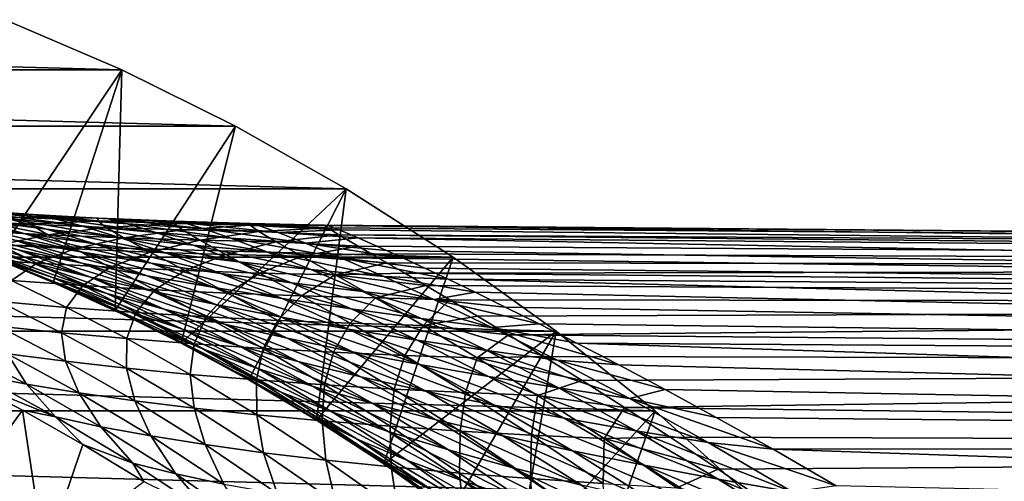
# Model space of a CAD drawing. Header units: metres. Extents: x -25 to 70, y -235 to 25.
# Tile 66 of 89: x 9.54 to 20.19, y 18.56 to 23.55. Entities that reach past the tile are written whole.
import ezdxf

# ---------------------------------------------------------------- set-up
doc = ezdxf.new("R2010")
doc.units = ezdxf.units.M
doc.layers.add('solid_10481012', color=7, linetype='CONTINUOUS')

msp = doc.modelspace()

# ---------------------------------------------------------------- linework, layer by layer
at = {"layer": 'solid_10481012'}
for points in [[(-10.644196, 23.007034), (-9.382946, 23.549582), (10.644196, 23.007034)], [(-9.382946, 23.549582), (9.382946, 23.549582), (10.644196, 23.007034)], [(9.276931, 20.966455, 69.360336), (10.644196, 23.007034), (9.382946, 23.549582)], [(-11.87421, 22.396997), (-10.644196, 23.007034), (11.87421, 22.396997)], [(-10.644196, 23.007034), (10.644196, 23.007034), (11.87421, 22.396997)], [(9.276931, 20.966455, 69.360336), (9.901506, 20.709963, 68.556267), (10.644196, 23.007034)], [(9.901506, 20.709963, 68.556267), (10.573937, 20.406872, 67.742332), (10.644196, 23.007034)], [(10.573937, 20.406872, 67.742332), (11.87421, 22.396997), (10.644196, 23.007034)], [(-13.06922, 21.721371), (-11.87421, 22.396997), (13.06922, 21.721371)], [(-11.87421, 22.396997), (11.87421, 22.396997), (13.06922, 21.721371)], [(10.573937, 20.406872, 67.742332), (11.287272, 20.053705, 66.930046), (11.87421, 22.396997)], [(11.287272, 20.053705, 66.930046), (13.06922, 21.721371), (11.87421, 22.396997)], [(-14.226094, 20.981915), (-13.06922, 21.721371), (14.226094, 20.981915)], [(-13.06922, 21.721371), (13.06922, 21.721371), (14.226094, 20.981915)], [(11.287272, 20.053705, 66.930046), (12.019754, 19.65563, 66.143898), (13.06922, 21.721371)], [(12.019754, 19.65563, 66.143898), (12.750539, 19.220737, 65.402092), (13.06922, 21.721371)], [(12.750539, 19.220737, 65.402092), (14.226094, 20.981915), (13.06922, 21.721371)], [(9.683867, 21.444502, 86.440445), (8.867875, 21.502199, 86.324104), (8.755371, 21.49688, 87.739761)], [(9.895329, 21.402901, 85.130005), (9.084225, 21.470512, 84.916039), (8.867875, 21.502199, 86.324104)], [(9.683867, 21.444502, 86.440445), (9.895329, 21.402901, 85.130005), (8.867875, 21.502199, 86.324104)], [(9.588685, 21.238056, 80.295799), (8.831509, 21.356031, 79.734344), (8.265748, 21.493294, 81.260773)], [(9.045732, 21.385958, 81.718948), (9.588685, 21.238056, 80.295799), (8.265748, 21.493294, 81.260773)], [(9.831265, 21.28693, 82.152512), (9.045732, 21.385958, 81.718948), (8.605903, 21.487026, 83.188889)], [(9.406082, 21.399607, 83.52063), (9.831265, 21.28693, 82.152512), (8.605903, 21.487026, 83.188889)], [(9.574575, 21.446829, 87.757759), (8.755371, 21.49688, 87.739761), (8.743858, 21.456181, 89.162537)], [(9.565054, 21.41127, 89.081947), (8.743858, 21.456181, 89.162537), (8.833214, 21.380053, 90.585487)], [(9.565054, 21.41127, 89.081947), (9.574575, 21.446829, 87.757759), (8.743858, 21.456181, 89.162537)], [(9.574575, 21.446829, 87.757759), (9.683867, 21.444502, 86.440445), (8.755371, 21.49688, 87.739761)], [(9.65467, 21.337807, 90.406326), (9.565054, 21.41127, 89.081947), (8.833214, 21.380053, 90.585487)], [(10.209203, 21.32058, 83.831314), (9.406082, 21.399607, 83.52063), (9.084225, 21.470512, 84.916039)], [(9.895329, 21.402901, 85.130005), (10.209203, 21.32058, 83.831314), (9.084225, 21.470512, 84.916039)], [(10.621674, 21.196232, 82.558495), (9.831265, 21.28693, 82.152512), (9.406082, 21.399607, 83.52063)], [(10.209203, 21.32058, 83.831314), (10.621674, 21.196232, 82.558495), (9.406082, 21.399607, 83.52063)], [(10.39422, 21.40523, 87.774445), (9.574575, 21.446829, 87.757759), (9.565054, 21.41127, 89.081947)], [(10.386979, 21.374771, 89.007317), (9.565054, 21.41127, 89.081947), (9.65467, 21.337807, 90.406326)], [(10.386979, 21.374771, 89.007317), (10.39422, 21.40523, 87.774445), (9.565054, 21.41127, 89.081947)], [(10.500494, 21.395266, 86.548172), (9.683867, 21.444502, 86.440445), (9.574575, 21.446829, 87.757759)], [(10.39422, 21.40523, 87.774445), (10.500494, 21.395266, 86.548172), (9.574575, 21.446829, 87.757759)], [(10.70775, 21.343737, 85.328094), (9.895329, 21.402901, 85.130005), (9.683867, 21.444502, 86.440445)], [(10.500494, 21.395266, 86.548172), (10.70775, 21.343737, 85.328094), (9.683867, 21.444502, 86.440445)], [(11.014801, 21.249962, 84.118889), (10.209203, 21.32058, 83.831314), (9.895329, 21.402901, 85.130005)], [(10.70775, 21.343737, 85.328094), (11.014801, 21.249962, 84.118889), (9.895329, 21.402901, 85.130005)], [(11.214212, 21.372089, 87.789711), (10.39422, 21.40523, 87.774445), (10.386979, 21.374771, 89.007317)], [(11.317623, 21.354502, 86.646683), (10.500494, 21.395266, 86.548172), (10.39422, 21.40523, 87.774445)], [(11.214212, 21.372089, 87.789711), (11.317623, 21.354502, 86.646683), (10.39422, 21.40523, 87.774445)], [(9.664251, 20.925032, 74.038902), (9.048176, 21.092329, 73.152092), (8.202921, 21.371143, 74.563866)], [(8.853028, 21.211763, 75.382935), (9.664251, 20.925032, 74.038902), (8.202921, 21.371143, 74.563866)], [(10.212786, 20.916801, 76.946083), (9.523389, 21.060312, 76.179504), (8.772229, 21.300127, 77.599205)], [(9.490243, 21.164793, 78.285065), (10.212786, 20.916801, 76.946083), (8.772229, 21.300127, 77.599205)], [(10.22134, 21.03755, 78.939606), (9.490243, 21.164793, 78.285065), (8.831509, 21.356031, 79.734344)], [(9.588685, 21.238056, 80.295799), (10.22134, 21.03755, 78.939606), (8.831509, 21.356031, 79.734344)], [(9.65467, 21.337807, 90.406326), (8.833214, 21.380053, 90.585487), (9.025956, 21.266949, 91.998695)], [(9.84458, 21.225229, 91.721191), (9.65467, 21.337807, 90.406326), (9.025956, 21.266949, 91.998695)], [(10.354221, 21.128304, 80.826912), (9.588685, 21.238056, 80.295799), (9.045732, 21.385958, 81.718948)], [(9.831265, 21.28693, 82.152512), (10.354221, 21.128304, 80.826912), (9.045732, 21.385958, 81.718948)], [(10.477626, 21.303915, 90.240372), (10.386979, 21.374771, 89.007317), (9.65467, 21.337807, 90.406326)], [(10.477626, 21.303915, 90.240372), (9.65467, 21.337807, 90.406326), (9.84458, 21.225229, 91.721191)], [(10.665944, 21.19178, 91.464096), (10.477626, 21.303915, 90.240372), (9.84458, 21.225229, 91.721191)], [(11.416183, 21.11388, 82.934189), (10.621674, 21.196232, 82.558495), (10.209203, 21.32058, 83.831314)], [(11.014801, 21.249962, 84.118889), (11.416183, 21.11388, 82.934189), (10.209203, 21.32058, 83.831314)], [(11.209469, 21.346699, 88.939072), (10.386979, 21.374771, 89.007317), (10.477626, 21.303915, 90.240372)], [(11.209469, 21.346699, 88.939072), (11.214212, 21.372089, 87.789711), (10.386979, 21.374771, 89.007317)], [(11.301728, 21.278387, 90.08857), (11.209469, 21.346699, 88.939072), (10.477626, 21.303915, 90.240372)], [(11.301728, 21.278387, 90.08857), (10.477626, 21.303915, 90.240372), (10.665944, 21.19178, 91.464096)], [(11.521194, 21.29303, 85.509163), (10.70775, 21.343737, 85.328094), (10.500494, 21.395266, 86.548172)], [(11.317623, 21.354502, 86.646683), (11.521194, 21.29303, 85.509163), (10.500494, 21.395266, 86.548172)], [(11.822306, 21.187765, 84.381691), (11.014801, 21.249962, 84.118889), (10.70775, 21.343737, 85.328094)], [(11.521194, 21.29303, 85.509163), (11.822306, 21.187765, 84.381691), (10.70775, 21.343737, 85.328094)], [(11.209469, 21.346699, 88.939072), (12.034458, 21.347412, 87.803505), (11.214212, 21.372089, 87.789711)], [(11.209469, 21.346699, 88.939072), (12.032349, 21.327055, 88.87751), (12.034458, 21.347412, 87.803505)], [(11.301728, 21.278387, 90.08857), (12.032349, 21.327055, 88.87751), (11.209469, 21.346699, 88.939072)], [(11.214212, 21.372089, 87.789711), (12.034458, 21.347412, 87.803505), (12.135103, 21.322212, 86.735535)], [(11.214212, 21.372089, 87.789711), (12.135103, 21.322212, 86.735535), (11.317623, 21.354502, 86.646683)], [(11.301728, 21.278387, 90.08857), (12.12659, 21.26123, 89.951576), (12.032349, 21.327055, 88.87751)], [(11.317623, 21.354502, 86.646683), (12.135103, 21.322212, 86.735535), (12.33532, 21.250784, 85.672424)], [(11.317623, 21.354502, 86.646683), (12.33532, 21.250784, 85.672424), (11.521194, 21.29303, 85.509163)], [(11.521194, 21.29303, 85.509163), (12.33532, 21.250784, 85.672424), (12.631055, 21.133991, 84.618546)], [(11.521194, 21.29303, 85.509163), (12.631055, 21.133991, 84.618546), (11.822306, 21.187765, 84.381691)], [(12.034458, 21.347412, 87.803505), (12.032349, 21.327055, 88.87751), (12.833992, 21.330149, 88.294395)], [(12.032349, 21.327055, 88.87751), (12.871555, 21.297945, 89.202278), (12.833992, 21.330149, 88.294395)], [(12.032349, 21.327055, 88.87751), (12.12659, 21.26123, 89.951576), (12.871555, 21.297945, 89.202278)], [(12.034458, 21.347412, 87.803505), (12.833992, 21.330149, 88.294395), (12.874148, 21.323456, 87.402374)], [(12.135103, 21.322212, 86.735535), (12.034458, 21.347412, 87.803505), (12.874148, 21.323456, 87.402374)], [(12.12659, 21.26123, 89.951576), (12.990956, 21.223343, 90.138496), (12.871555, 21.297945, 89.202278)], [(12.135103, 21.322212, 86.735535), (12.874148, 21.323456, 87.402374), (12.994066, 21.278389, 86.505852)], [(12.33532, 21.250784, 85.672424), (12.135103, 21.322212, 86.735535), (12.994066, 21.278389, 86.505852)], [(50.402424, 21.004326, 88), (12.833992, 21.330149, 88.294395), (12.871555, 21.297945, 89.202278)], [(50.402424, 21.004326, 88), (12.874148, 21.323456, 87.402374), (12.833992, 21.330149, 88.294395)], [(50.402424, 21.004326, 88), (12.871555, 21.297945, 89.202278), (12.990956, 21.223343, 90.138496)], [(50.402424, 20.872255, 85.648262), (12.994066, 21.278389, 86.505852), (12.874148, 21.323456, 87.402374)], [(50.402424, 21.004326, 88), (50.402424, 20.872255, 85.648262), (12.874148, 21.323456, 87.402374)], [(9.894973, 20.764534, 71.89872), (9.339835, 20.948328, 70.944473), (8.459048, 21.267389, 72.249702)], [(9.048176, 21.092329, 73.152092), (9.894973, 20.764534, 71.89872), (8.459048, 21.267389, 72.249702)], [(10.306301, 20.765509, 74.900337), (9.664251, 20.925032, 74.038902), (8.853028, 21.211763, 75.382935)], [(9.523389, 21.060312, 76.179504), (10.306301, 20.765509, 74.900337), (8.853028, 21.211763, 75.382935)], [(9.84458, 21.225229, 91.721191), (9.025956, 21.266949, 91.998695), (9.324356, 21.114408, 93.394966)], [(10.135342, 21.071781, 93.020218), (9.84458, 21.225229, 91.721191), (9.324356, 21.114408, 93.394966)], [(10.964182, 20.918423, 79.558136), (10.22134, 21.03755, 78.939606), (9.588685, 21.238056, 80.295799)], [(10.354221, 21.128304, 80.826912), (10.964182, 20.918423, 79.558136), (9.588685, 21.238056, 80.295799)], [(11.127097, 21.026794, 81.323982), (10.354221, 21.128304, 80.826912), (9.831265, 21.28693, 82.152512)], [(10.621674, 21.196232, 82.558495), (11.127097, 21.026794, 81.323982), (9.831265, 21.28693, 82.152512)], [(10.665944, 21.19178, 91.464096), (9.84458, 21.225229, 91.721191), (10.135342, 21.071781, 93.020218)], [(10.950755, 21.037317, 92.673012), (10.665944, 21.19178, 91.464096), (10.135342, 21.071781, 93.020218)], [(11.906138, 20.933548, 81.783669), (11.127097, 21.026794, 81.323982), (10.621674, 21.196232, 82.558495)], [(11.416183, 21.11388, 82.934189), (11.906138, 20.933548, 81.783669), (10.621674, 21.196232, 82.558495)], [(11.489392, 21.166615, 91.228867), (11.301728, 21.278387, 90.08857), (10.665944, 21.19178, 91.464096)], [(11.489392, 21.166615, 91.228867), (10.665944, 21.19178, 91.464096), (10.950755, 21.037317, 92.673012)], [(12.213832, 21.039888, 83.277412), (11.416183, 21.11388, 82.934189), (11.014801, 21.249962, 84.118889)], [(11.822306, 21.187765, 84.381691), (12.213832, 21.039888, 83.277412), (11.014801, 21.249962, 84.118889)], [(11.489392, 21.166615, 91.228867), (12.12659, 21.26123, 89.951576), (11.301728, 21.278387, 90.08857)], [(11.489392, 21.166615, 91.228867), (12.314193, 21.149733, 91.01651), (12.12659, 21.26123, 89.951576)], [(11.822306, 21.187765, 84.381691), (12.631055, 21.133991, 84.618546), (13.013513, 20.974258, 83.586639)], [(11.822306, 21.187765, 84.381691), (13.013513, 20.974258, 83.586639), (12.213832, 21.039888, 83.277412)], [(12.12659, 21.26123, 89.951576), (12.314193, 21.149733, 91.01651), (12.990956, 21.223343, 90.138496)], [(12.314193, 21.149733, 91.01651), (13.200058, 21.100754, 91.111885), (12.990956, 21.223343, 90.138496)], [(12.33532, 21.250784, 85.672424), (12.994066, 21.278389, 86.505852), (13.201238, 21.191452, 85.581825)], [(12.631055, 21.133991, 84.618546), (12.33532, 21.250784, 85.672424), (13.201238, 21.191452, 85.581825)], [(12.631055, 21.133991, 84.618546), (13.201238, 21.191452, 85.581825), (13.505153, 21.056221, 84.616577)], [(50.402424, 20.872255, 90.351738), (12.990956, 21.223343, 90.138496), (13.200058, 21.100754, 91.111885)], [(50.402424, 20.872255, 90.351738), (50.402424, 21.004326, 88), (12.990956, 21.223343, 90.138496)], [(50.402424, 20.872255, 85.648262), (13.201238, 21.191452, 85.581825), (12.994066, 21.278389, 86.505852)], [(50.402424, 20.477703, 83.326096), (13.505153, 21.056221, 84.616577), (13.201238, 21.191452, 85.581825)], [(50.402424, 20.872255, 85.648262), (50.402424, 20.477703, 83.326096), (13.201238, 21.191452, 85.581825)], [(9.726475, 20.918901, 94.76239), (9.324356, 21.114408, 93.394966), (8.936579, 20.971018, 95.262115)], [(10.483603, 20.588327, 72.835724), (9.894973, 20.764534, 71.89872), (9.048176, 21.092329, 73.152092)], [(9.664251, 20.925032, 74.038902), (10.483603, 20.588327, 72.835724), (9.048176, 21.092329, 73.152092)], [(10.135342, 21.071781, 93.020218), (9.324356, 21.114408, 93.394966), (9.726475, 20.918901, 94.76239)], [(10.919634, 20.781252, 77.676529), (10.212786, 20.916801, 76.946083), (9.490243, 21.164793, 78.285065)], [(10.22134, 21.03755, 78.939606), (10.919634, 20.781252, 77.676529), (9.490243, 21.164793, 78.285065)], [(11.717327, 20.807428, 80.136276), (10.964182, 20.918423, 79.558136), (10.354221, 21.128304, 80.826912)], [(11.127097, 21.026794, 81.323982), (11.717327, 20.807428, 80.136276), (10.354221, 21.128304, 80.826912)], [(11.769533, 21.011028, 92.355309), (11.489392, 21.166615, 91.228867), (10.950755, 21.037317, 92.673012)], [(12.689894, 20.848574, 82.20327), (11.906138, 20.933548, 81.783669), (11.416183, 21.11388, 82.934189)], [(12.213832, 21.039888, 83.277412), (12.689894, 20.848574, 82.20327), (11.416183, 21.11388, 82.934189)], [(11.769533, 21.011028, 92.355309), (12.314193, 21.149733, 91.01651), (11.489392, 21.166615, 91.228867)], [(11.769533, 21.011028, 92.355309), (12.590475, 20.992918, 92.068443), (12.314193, 21.149733, 91.01651)], [(12.314193, 21.149733, 91.01651), (12.590475, 20.992918, 92.068443), (13.200058, 21.100754, 91.111885)], [(12.590475, 20.992918, 92.068443), (13.341372, 21.018997, 91.615898), (13.200058, 21.100754, 91.111885)], [(12.631055, 21.133991, 84.618546), (13.505153, 21.056221, 84.616577), (13.697367, 20.967915, 84.115791)], [(13.013513, 20.974258, 83.586639), (12.631055, 21.133991, 84.618546), (13.697367, 20.967915, 84.115791)], [(50.402424, 20.872255, 90.351738), (13.200058, 21.100754, 91.111885), (13.341372, 21.018997, 91.615898)], [(-15.341186, 20.180944), (-14.226094, 20.981915), (15.341186, 20.180944)], [(-14.226094, 20.981915), (14.226094, 20.981915), (15.341186, 20.180944)], [(9.726475, 20.918901, 94.76239), (8.936579, 20.971018, 95.262115), (9.453658, 20.73004, 96.671051)], [(10.972754, 20.613773, 75.727913), (10.306301, 20.765509, 74.900337), (9.523389, 21.060312, 76.179504)], [(10.212786, 20.916801, 76.946083), (10.972754, 20.613773, 75.727913), (9.523389, 21.060312, 76.179504)], [(10.524231, 20.8748, 94.294228), (10.135342, 21.071781, 93.020218), (9.726475, 20.918901, 94.76239)], [(10.950755, 21.037317, 92.673012), (10.135342, 21.071781, 93.020218), (10.524231, 20.8748, 94.294228)], [(11.642141, 20.653685, 78.365433), (10.919634, 20.781252, 77.676529), (10.22134, 21.03755, 78.939606)], [(10.964182, 20.918423, 79.558136), (11.642141, 20.653685, 78.365433), (10.22134, 21.03755, 78.939606)], [(11.328528, 20.838732, 93.860641), (10.950755, 21.037317, 92.673012), (10.524231, 20.8748, 94.294228)], [(11.769533, 21.011028, 92.355309), (10.950755, 21.037317, 92.673012), (11.328528, 20.838732, 93.860641)], [(12.479122, 20.70459, 80.670044), (11.717327, 20.807428, 80.136276), (11.127097, 21.026794, 81.323982)], [(11.906138, 20.933548, 81.783669), (12.479122, 20.70459, 80.670044), (11.127097, 21.026794, 81.323982)], [(12.137792, 20.810705, 93.464073), (11.769533, 21.011028, 92.355309), (11.328528, 20.838732, 93.860641)], [(12.137792, 20.810705, 93.464073), (12.590475, 20.992918, 92.068443), (11.769533, 21.011028, 92.355309)], [(12.137792, 20.810705, 93.464073), (12.950236, 20.790728, 93.106224), (12.590475, 20.992918, 92.068443)], [(12.213832, 21.039888, 83.277412), (13.013513, 20.974258, 83.586639), (13.476679, 20.771877, 82.580902)], [(12.213832, 21.039888, 83.277412), (13.476679, 20.771877, 82.580902), (12.689894, 20.848574, 82.20327)], [(12.590475, 20.992918, 92.068443), (13.509233, 20.921909, 92.133308), (13.341372, 21.018997, 91.615898)], [(12.590475, 20.992918, 92.068443), (12.950236, 20.790728, 93.106224), (13.509233, 20.921909, 92.133308)], [(12.750539, 19.220737, 65.402092), (13.478393, 18.747717, 64.700615), (14.226094, 20.981915)], [(13.013513, 20.974258, 83.586639), (13.697367, 20.967915, 84.115791), (13.919603, 20.864025, 83.601112)], [(13.013513, 20.974258, 83.586639), (13.919603, 20.864025, 83.601112), (14.174469, 20.743036, 83.071571)], [(13.476679, 20.771877, 82.580902), (13.013513, 20.974258, 83.586639), (14.174469, 20.743036, 83.071571)], [(50.402424, 20.872255, 90.351738), (13.341372, 21.018997, 91.615898), (13.509233, 20.921909, 92.133308)], [(13.478393, 18.747717, 64.700615), (15.341186, 20.180944), (14.226094, 20.981915)], [(50.402424, 20.477703, 83.326096), (13.697367, 20.967915, 84.115791), (13.505153, 21.056221, 84.616577)], [(10.205159, 20.586063, 69.785378), (9.901506, 20.709963, 68.556267), (9.276931, 20.966455, 69.360336)], [(9.339835, 20.948328, 70.944473), (10.205159, 20.586063, 69.785378), (9.276931, 20.966455, 69.360336)], [(10.733028, 20.391914, 70.777184), (10.205159, 20.586063, 69.785378), (9.339835, 20.948328, 70.944473)], [(9.894973, 20.764534, 71.89872), (10.733028, 20.391914, 70.777184), (9.339835, 20.948328, 70.944473)], [(10.222931, 20.676653, 96.080238), (9.726475, 20.918901, 94.76239), (9.453658, 20.73004, 96.671051)], [(11.104496, 20.41972, 73.744568), (10.483603, 20.588327, 72.835724), (9.664251, 20.925032, 74.038902)], [(10.306301, 20.765509, 74.900337), (11.104496, 20.41972, 73.744568), (9.664251, 20.925032, 74.038902)], [(10.524231, 20.8748, 94.294228), (9.726475, 20.918901, 94.76239), (10.222931, 20.676653, 96.080238)], [(11.661568, 20.469845, 76.514648), (10.972754, 20.613773, 75.727913), (10.212786, 20.916801, 76.946083)], [(10.919634, 20.781252, 77.676529), (11.661568, 20.469845, 76.514648), (10.212786, 20.916801, 76.946083)], [(11.003072, 20.631126, 95.527298), (10.524231, 20.8748, 94.294228), (10.222931, 20.676653, 96.080238)], [(11.328528, 20.838732, 93.860641), (10.524231, 20.8748, 94.294228), (11.003072, 20.631126, 95.527298)], [(12.378384, 20.534122, 79.00769), (11.642141, 20.653685, 78.365433), (10.964182, 20.918423, 79.558136)], [(11.717327, 20.807428, 80.136276), (12.378384, 20.534122, 79.00769), (10.964182, 20.918423, 79.558136)], [(13.24752, 20.609913, 81.156212), (12.479122, 20.70459, 80.670044), (11.906138, 20.933548, 81.783669)], [(12.689894, 20.848574, 82.20327), (13.24752, 20.609913, 81.156212), (11.906138, 20.933548, 81.783669)], [(12.950236, 20.790728, 93.106224), (13.705407, 20.808014, 92.665192), (13.509233, 20.921909, 92.133308)], [(50.402424, 20.872255, 90.351738), (13.509233, 20.921909, 92.133308), (13.705407, 20.808014, 92.665192)], [(50.402424, 20.477703, 83.326096), (13.919603, 20.864025, 83.601112), (13.697367, 20.967915, 84.115791)], [(50.402424, 20.477703, 92.673904), (50.402424, 20.872255, 90.351738), (13.705407, 20.808014, 92.665192)], [(50.402424, 20.477703, 83.326096), (14.174469, 20.743036, 83.071571), (13.919603, 20.864025, 83.601112)], [(11.30145, 20.205158, 71.750145), (10.733028, 20.391914, 70.777184), (9.894973, 20.764534, 71.89872)], [(10.483603, 20.588327, 72.835724), (11.30145, 20.205158, 71.750145), (9.894973, 20.764534, 71.89872)], [(11.755688, 20.258724, 74.615776), (11.104496, 20.41972, 73.744568), (10.306301, 20.765509, 74.900337)], [(10.972754, 20.613773, 75.727913), (11.755688, 20.258724, 74.615776), (10.306301, 20.765509, 74.900337)], [(12.370442, 20.333744, 77.25441), (11.661568, 20.469845, 76.514648), (10.919634, 20.781252, 77.676529)], [(11.642141, 20.653685, 78.365433), (12.370442, 20.333744, 77.25441), (10.919634, 20.781252, 77.676529)], [(11.792263, 20.593477, 95.015862), (11.328528, 20.838732, 93.860641), (11.003072, 20.631126, 95.527298)], [(12.137792, 20.810705, 93.464073), (11.328528, 20.838732, 93.860641), (11.792263, 20.593477, 95.015862)], [(13.126146, 20.422579, 79.598709), (12.378384, 20.534122, 79.00769), (11.717327, 20.807428, 80.136276)], [(12.479122, 20.70459, 80.670044), (13.126146, 20.422579, 79.598709), (11.717327, 20.807428, 80.136276)], [(12.588323, 20.563719, 94.548843), (12.137792, 20.810705, 93.464073), (11.792263, 20.593477, 95.015862)], [(12.588323, 20.563719, 94.548843), (12.950236, 20.790728, 93.106224), (12.137792, 20.810705, 93.464073)], [(12.588323, 20.563719, 94.548843), (13.38877, 20.541853, 94.128273), (12.950236, 20.790728, 93.106224)], [(12.689894, 20.848574, 82.20327), (13.476679, 20.771877, 82.580902), (14.02015, 20.523405, 81.592545)], [(12.689894, 20.848574, 82.20327), (14.02015, 20.523405, 81.592545), (13.24752, 20.609913, 81.156212)], [(12.950236, 20.790728, 93.106224), (13.932108, 20.675541, 93.212982), (13.705407, 20.808014, 92.665192)], [(12.950236, 20.790728, 93.106224), (13.38877, 20.541853, 94.128273), (13.932108, 20.675541, 93.212982)], [(13.476679, 20.771877, 82.580902), (14.174469, 20.743036, 83.071571), (14.464295, 20.603355, 82.526718)], [(14.02015, 20.523405, 81.592545), (13.476679, 20.771877, 82.580902), (14.464295, 20.603355, 82.526718)], [(50.402424, 20.477703, 92.673904), (13.705407, 20.808014, 92.665192), (13.932108, 20.675541, 93.212982)], [(10.049022, 20.440336, 97.993835), (9.453658, 20.73004, 96.671051), (9.318275, 20.502678, 98.700974)], [(10.222931, 20.676653, 96.080238), (9.453658, 20.73004, 96.671051), (10.049022, 20.440336, 97.993835)], [(11.051946, 20.183666, 68.744675), (10.573937, 20.406872, 67.742332), (9.901506, 20.709963, 68.556267)], [(10.205159, 20.586063, 69.785378), (11.051946, 20.183666, 68.744675), (9.901506, 20.709963, 68.556267)], [(10.796195, 20.38566, 97.326149), (10.222931, 20.676653, 96.080238), (10.049022, 20.440336, 97.993835)], [(11.003072, 20.631126, 95.527298), (10.222931, 20.676653, 96.080238), (10.796195, 20.38566, 97.326149)], [(13.096905, 20.20549, 77.941414), (12.370442, 20.333744, 77.25441), (11.642141, 20.653685, 78.365433)], [(12.378384, 20.534122, 79.00769), (13.096905, 20.20549, 77.941414), (11.642141, 20.653685, 78.365433)], [(13.882697, 20.319067, 80.13475), (13.126146, 20.422579, 79.598709), (12.479122, 20.70459, 80.670044)], [(13.24752, 20.609913, 81.156212), (13.882697, 20.319067, 80.13475), (12.479122, 20.70459, 80.670044)], [(13.38877, 20.541853, 94.128273), (14.192278, 20.522175, 93.778984), (13.932108, 20.675541, 93.212982)], [(50.402424, 20.477703, 92.673904), (13.932108, 20.675541, 93.212982), (14.192278, 20.522175, 93.778984)], [(50.402424, 19.825632, 81.062714), (14.464295, 20.603355, 82.526718), (14.174469, 20.743036, 83.071571)], [(50.402424, 20.477703, 83.326096), (50.402424, 19.825632, 81.062714), (14.174469, 20.743036, 83.071571)], [(11.558974, 19.977152, 69.762901), (11.051946, 20.183666, 68.744675), (10.205159, 20.586063, 69.785378)], [(10.733028, 20.391914, 70.777184), (11.558974, 19.977152, 69.762901), (10.205159, 20.586063, 69.785378)], [(11.908919, 20.025799, 72.692253), (11.30145, 20.205158, 71.750145), (10.483603, 20.588327, 72.835724)], [(11.104496, 20.41972, 73.744568), (11.908919, 20.025799, 72.692253), (10.483603, 20.588327, 72.835724)], [(11.557675, 20.338669, 96.702553), (11.003072, 20.631126, 95.527298), (10.796195, 20.38566, 97.326149)], [(12.434638, 20.10536, 75.441566), (11.755688, 20.258724, 74.615776), (10.972754, 20.613773, 75.727913)], [(11.661568, 20.469845, 76.514648), (12.434638, 20.10536, 75.441566), (10.972754, 20.613773, 75.727913)], [(11.792263, 20.593477, 95.015862), (11.003072, 20.631126, 95.527298), (11.557675, 20.338669, 96.702553)], [(12.331079, 20.299379, 96.127228), (11.792263, 20.593477, 95.015862), (11.557675, 20.338669, 96.702553)], [(12.588323, 20.563719, 94.548843), (11.792263, 20.593477, 95.015862), (12.331079, 20.299379, 96.127228)], [(13.113525, 20.267801, 95.603577), (12.588323, 20.563719, 94.548843), (12.331079, 20.299379, 96.127228)], [(13.113525, 20.267801, 95.603577), (13.38877, 20.541853, 94.128273), (12.588323, 20.563719, 94.548843)], [(13.24752, 20.609913, 81.156212), (14.02015, 20.523405, 81.592545), (14.644868, 20.223589, 80.613213)], [(13.24752, 20.609913, 81.156212), (14.644868, 20.223589, 80.613213), (13.882697, 20.319067, 80.13475)], [(14.02015, 20.523405, 81.592545), (14.464295, 20.603355, 82.526718), (14.791101, 20.443281, 81.966286)], [(50.402424, 19.825632, 81.062714), (14.791101, 20.443281, 81.966286), (14.464295, 20.603355, 82.526718)], [(9.991695, 20.166294, 99.985474), (9.318275, 20.502678, 98.700974), (9.308086, 20.237867, 100.79631)], [(10.049022, 20.440336, 97.993835), (9.318275, 20.502678, 98.700974), (9.991695, 20.166294, 99.985474)], [(10.698653, 20.102167, 99.213921), (10.049022, 20.440336, 97.993835), (9.991695, 20.166294, 99.985474)], [(10.796195, 20.38566, 97.326149), (10.049022, 20.440336, 97.993835), (10.698653, 20.102167, 99.213921)], [(13.138481, 19.959646, 76.215088), (12.434638, 20.10536, 75.441566), (11.661568, 20.469845, 76.514648)], [(12.370442, 20.333744, 77.25441), (13.138481, 19.959646, 76.215088), (11.661568, 20.469845, 76.514648)], [(13.838114, 20.085102, 78.570457), (13.096905, 20.20549, 77.941414), (12.378384, 20.534122, 79.00769)], [(13.126146, 20.422579, 79.598709), (13.838114, 20.085102, 78.570457), (12.378384, 20.534122, 79.00769)], [(13.113525, 20.267801, 95.603577), (13.901741, 20.243938, 95.133957), (13.38877, 20.541853, 94.128273)], [(13.38877, 20.541853, 94.128273), (13.901741, 20.243938, 95.133957), (14.192278, 20.522175, 93.778984)], [(13.901741, 20.243938, 95.133957), (14.489344, 20.345135, 94.365631), (14.192278, 20.522175, 93.778984)], [(14.02015, 20.523405, 81.592545), (14.791101, 20.443281, 81.966286), (15.157043, 20.260853, 81.389763)], [(14.644868, 20.223589, 80.613213), (14.02015, 20.523405, 81.592545), (15.157043, 20.260853, 81.389763)], [(50.402424, 20.477703, 92.673904), (14.192278, 20.522175, 93.778984), (14.489344, 20.345135, 94.365631)], [(50.402424, 20.477703, 92.673904), (14.489344, 20.345135, 94.365631), (14.8264, 20.141569, 94.974068)], [(50.402424, 19.825632, 81.062714), (15.157043, 20.260853, 81.389763), (14.791101, 20.443281, 81.966286)], [(50.402424, 19.825632, 94.937286), (50.402424, 20.477703, 92.673904), (14.8264, 20.141569, 94.974068)], [(11.051946, 20.183666, 68.744675), (11.287272, 20.053705, 66.930046), (10.573937, 20.406872, 67.742332)], [(11.426421, 20.045509, 98.487267), (10.796195, 20.38566, 97.326149), (10.698653, 20.102167, 99.213921)], [(12.114053, 19.777809, 70.760757), (11.558974, 19.977152, 69.762901), (10.733028, 20.391914, 70.777184)], [(11.30145, 20.205158, 71.750145), (12.114053, 19.777809, 70.760757), (10.733028, 20.391914, 70.777184)], [(11.557675, 20.338669, 96.702553), (10.796195, 20.38566, 97.326149), (11.426421, 20.045509, 98.487267)], [(12.553046, 19.853857, 73.593071), (11.908919, 20.025799, 72.692253), (11.104496, 20.41972, 73.744568)], [(11.755688, 20.258724, 74.615776), (12.553046, 19.853857, 73.593071), (11.104496, 20.41972, 73.744568)], [(12.172324, 19.996336, 97.810753), (11.557675, 20.338669, 96.702553), (11.426421, 20.045509, 98.487267)], [(12.331079, 20.299379, 96.127228), (11.557675, 20.338669, 96.702553), (12.172324, 19.996336, 97.810753)], [(13.864145, 19.821602, 76.929901), (13.138481, 19.959646, 76.215088), (12.370442, 20.333744, 77.25441)], [(13.096905, 20.20549, 77.941414), (13.864145, 19.821602, 76.929901), (12.370442, 20.333744, 77.25441)], [(14.590565, 19.972589, 79.137291), (13.838114, 20.085102, 78.570457), (13.126146, 20.422579, 79.598709)], [(13.882697, 20.319067, 80.13475), (14.590565, 19.972589, 79.137291), (13.126146, 20.422579, 79.598709)], [(13.901741, 20.243938, 95.133957), (14.8264, 20.141569, 94.974068), (14.489344, 20.345135, 94.365631)], [(10.037797, 19.857393, 102.01609), (9.308086, 20.237867, 100.79631), (9.409577, 19.939163, 102.91497)], [(9.991695, 20.166294, 99.985474), (9.308086, 20.237867, 100.79631), (10.037797, 19.857393, 102.01609)], [(13.230749, 19.689346, 74.444031), (12.553046, 19.853857, 73.593071), (11.755688, 20.258724, 74.615776)], [(12.434638, 20.10536, 75.441566), (13.230749, 19.689346, 74.444031), (11.755688, 20.258724, 74.615776)], [(12.93334, 19.954666, 97.18914), (12.331079, 20.299379, 96.127228), (12.172324, 19.996336, 97.810753)], [(13.113525, 20.267801, 95.603577), (12.331079, 20.299379, 96.127228), (12.93334, 19.954666, 97.18914)], [(13.705822, 19.920509, 96.626282), (13.113525, 20.267801, 95.603577), (12.93334, 19.954666, 97.18914)], [(13.705822, 19.920509, 96.626282), (13.901741, 20.243938, 95.133957), (13.113525, 20.267801, 95.603577)], [(13.705822, 19.920509, 96.626282), (14.48561, 19.893869, 96.124847), (13.901741, 20.243938, 95.133957)], [(13.882697, 20.319067, 80.13475), (14.644868, 20.223589, 80.613213), (15.350194, 19.867956, 79.638977)], [(13.882697, 20.319067, 80.13475), (15.350194, 19.867956, 79.638977), (14.590565, 19.972589, 79.137291)], [(13.901741, 20.243938, 95.133957), (14.48561, 19.893869, 96.124847), (14.8264, 20.141569, 94.974068)], [(14.644868, 20.223589, 80.613213), (15.157043, 20.260853, 81.389763), (15.565152, 20.053423, 80.795433)], [(50.402424, 19.825632, 81.062714), (15.565152, 20.053423, 80.795433), (15.157043, 20.260853, 81.389763)], [(-16.41123, 19.320818), (-15.341186, 20.180944), (16.41123, 19.320818)], [(-15.341186, 20.180944), (15.341186, 20.180944), (16.41123, 19.320818)], [(10.697571, 19.782835, 101.15406), (9.991695, 20.166294, 99.985474), (10.037797, 19.857393, 102.01609)], [(10.698653, 20.102167, 99.213921), (9.991695, 20.166294, 99.985474), (10.697571, 19.782835, 101.15406)], [(11.051946, 20.183666, 68.744675), (11.884013, 19.740879, 67.796585), (11.287272, 20.053705, 66.930046)], [(12.375596, 19.519918, 68.832932), (11.884013, 19.740879, 67.796585), (11.051946, 20.183666, 68.744675)], [(11.558974, 19.977152, 69.762901), (12.375596, 19.519918, 68.832932), (11.051946, 20.183666, 68.744675)], [(12.715378, 19.585648, 71.725159), (12.114053, 19.777809, 70.760757), (11.30145, 20.205158, 71.750145)], [(11.908919, 20.025799, 72.692253), (12.715378, 19.585648, 71.725159), (11.30145, 20.205158, 71.750145)], [(14.608098, 19.691244, 77.580177), (13.864145, 19.821602, 76.929901), (13.096905, 20.20549, 77.941414)], [(13.838114, 20.085102, 78.570457), (14.608098, 19.691244, 77.580177), (13.096905, 20.20549, 77.941414)], [(13.478393, 18.747717, 64.700615), (14.203233, 18.234201, 64.035187), (15.341186, 20.180944)], [(14.203233, 18.234201, 64.035187), (14.920514, 17.680864, 63.405796), (15.341186, 20.180944)], [(14.48561, 19.893869, 96.124847), (15.204725, 19.909456, 95.60218), (14.8264, 20.141569, 94.974068)], [(14.644868, 20.223589, 80.613213), (15.565152, 20.053423, 80.795433), (16.017872, 19.81835, 80.182693)], [(15.350194, 19.867956, 79.638977), (14.644868, 20.223589, 80.613213), (16.017872, 19.81835, 80.182693)], [(50.402424, 19.825632, 94.937286), (14.8264, 20.141569, 94.974068), (15.204725, 19.909456, 95.60218)], [(14.920514, 17.680864, 63.405796), (16.41123, 19.320818), (15.341186, 20.180944)], [(9.616228, 19.610909, 105.032974), (8.815346, 20.028133, 103.842049), (9.095262, 19.711321, 106.022781)], [(9.409577, 19.939163, 102.91497), (8.815346, 20.028133, 103.842049), (9.616228, 19.610909, 105.032974)], [(11.386031, 19.715504, 100.335983), (10.698653, 20.102167, 99.213921), (10.697571, 19.782835, 101.15406)], [(11.426421, 20.045509, 98.487267), (10.698653, 20.102167, 99.213921), (11.386031, 19.715504, 100.335983)], [(11.884013, 19.740879, 67.796585), (12.019754, 19.65563, 66.143898), (11.287272, 20.053705, 66.930046)], [(12.10007, 19.655422, 99.568092), (11.426421, 20.045509, 98.487267), (11.386031, 19.715504, 100.335983)], [(12.172324, 19.996336, 97.810753), (11.426421, 20.045509, 98.487267), (12.10007, 19.655422, 99.568092)], [(13.360109, 19.400682, 72.644737), (12.715378, 19.585648, 71.725159), (11.908919, 20.025799, 72.692253)], [(12.553046, 19.853857, 73.593071), (13.360109, 19.400682, 72.644737), (11.908919, 20.025799, 72.692253)], [(13.938555, 19.532288, 75.237579), (13.230749, 19.689346, 74.444031), (12.434638, 20.10536, 75.441566)], [(13.138481, 19.959646, 76.215088), (13.938555, 19.532288, 75.237579), (12.434638, 20.10536, 75.441566)], [(15.365986, 19.568583, 78.161194), (14.608098, 19.691244, 77.580177), (13.838114, 20.085102, 78.570457)], [(14.590565, 19.972589, 79.137291), (15.365986, 19.568583, 78.161194), (13.838114, 20.085102, 78.570457)], [(50.402424, 18.924244, 78.886566), (16.017872, 19.81835, 80.182693), (15.565152, 20.053423, 80.795433)], [(50.402424, 19.825632, 81.062714), (50.402424, 18.924244, 78.886566), (15.565152, 20.053423, 80.795433)], [(10.18005, 19.517447, 104.063301), (9.409577, 19.939163, 102.91497), (9.616228, 19.610909, 105.032974)], [(10.037797, 19.857393, 102.01609), (9.409577, 19.939163, 102.91497), (10.18005, 19.517447, 104.063301)], [(12.923073, 19.305891, 69.84745), (12.375596, 19.519918, 68.832932), (11.558974, 19.977152, 69.762901)], [(12.114053, 19.777809, 70.760757), (12.923073, 19.305891, 69.84745), (11.558974, 19.977152, 69.762901)], [(12.836403, 19.602606, 98.856247), (12.172324, 19.996336, 97.810753), (12.10007, 19.655422, 99.568092)], [(12.93334, 19.954666, 97.18914), (12.172324, 19.996336, 97.810753), (12.836403, 19.602606, 98.856247)], [(13.591324, 19.557072, 98.20575), (12.93334, 19.954666, 97.18914), (12.836403, 19.602606, 98.856247)], [(13.705822, 19.920509, 96.626282), (12.93334, 19.954666, 97.18914), (13.591324, 19.557072, 98.20575)], [(14.672743, 19.382698, 75.966629), (13.938555, 19.532288, 75.237579), (13.138481, 19.959646, 76.215088)], [(13.864145, 19.821602, 76.929901), (14.672743, 19.382698, 75.966629), (13.138481, 19.959646, 76.215088)], [(14.360344, 19.518827, 97.62088), (13.705822, 19.920509, 96.626282), (13.591324, 19.557072, 98.20575)], [(14.360344, 19.518827, 97.62088), (14.48561, 19.893869, 96.124847), (13.705822, 19.920509, 96.626282)], [(14.48561, 19.893869, 96.124847), (15.623419, 19.647907, 96.245224), (15.204725, 19.909456, 95.60218)], [(14.590565, 19.972589, 79.137291), (15.350194, 19.867956, 79.638977), (16.132765, 19.453623, 78.669662)], [(14.590565, 19.972589, 79.137291), (16.132765, 19.453623, 78.669662), (15.365986, 19.568583, 78.161194)], [(50.402424, 19.825632, 94.937286), (15.204725, 19.909456, 95.60218), (15.623419, 19.647907, 96.245224)], [(10.784567, 19.430943, 103.124771), (10.037797, 19.857393, 102.01609), (10.18005, 19.517447, 104.063301)], [(10.697571, 19.782835, 101.15406), (10.037797, 19.857393, 102.01609), (10.784567, 19.430943, 103.124771)], [(14.044586, 19.222929, 73.510162), (13.360109, 19.400682, 72.644737), (12.553046, 19.853857, 73.593071)], [(13.230749, 19.689346, 74.444031), (14.044586, 19.222929, 73.510162), (12.553046, 19.853857, 73.593071)], [(15.429037, 19.240595, 76.624763), (14.672743, 19.382698, 75.966629), (13.864145, 19.821602, 76.929901)], [(14.608098, 19.691244, 77.580177), (15.429037, 19.240595, 76.624763), (13.864145, 19.821602, 76.929901)], [(14.360344, 19.518827, 97.62088), (15.138343, 19.487879, 97.10463), (14.48561, 19.893869, 96.124847)], [(14.48561, 19.893869, 96.124847), (15.138343, 19.487879, 97.10463), (15.623419, 19.647907, 96.245224)], [(15.350194, 19.867956, 79.638977), (16.017872, 19.81835, 80.182693), (16.517807, 19.552647, 79.55101)], [(16.132765, 19.453623, 78.669662), (15.350194, 19.867956, 79.638977), (16.517807, 19.552647, 79.55101)], [(50.402424, 19.825632, 94.937286), (15.623419, 19.647907, 96.245224), (16.080563, 19.356518, 96.89827)], [(50.402424, 18.924244, 78.886566), (16.517807, 19.552647, 79.55101), (16.017872, 19.81835, 80.182693)], [(50.402424, 18.924244, 97.113434), (50.402424, 19.825632, 94.937286), (16.080563, 19.356518, 96.89827)], [(9.929999, 19.256882, 107.13324), (9.095262, 19.711321, 106.022781), (8.936843, 19.660746, 107.450996)], [(9.616228, 19.610909, 105.032974), (9.095262, 19.711321, 106.022781), (9.929999, 19.256882, 107.13324)], [(11.426889, 19.351412, 102.226913), (10.697571, 19.782835, 101.15406), (10.784567, 19.430943, 103.124771)], [(11.386031, 19.715504, 100.335983), (10.697571, 19.782835, 101.15406), (11.426889, 19.351412, 102.226913)], [(12.103597, 19.27887, 101.377518), (11.386031, 19.715504, 100.335983), (11.426889, 19.351412, 102.226913)], [(12.10007, 19.655422, 99.568092), (11.386031, 19.715504, 100.335983), (12.103597, 19.27887, 101.377518)], [(11.884013, 19.740879, 67.796585), (12.710976, 19.252148, 66.916283), (12.019754, 19.65563, 66.143898)], [(13.190964, 19.015022, 67.965103), (12.710976, 19.252148, 66.916283), (11.884013, 19.740879, 67.796585)], [(12.375596, 19.519918, 68.832932), (13.190964, 19.015022, 67.965103), (11.884013, 19.740879, 67.796585)], [(13.524331, 19.098804, 70.826027), (12.923073, 19.305891, 69.84745), (12.114053, 19.777809, 70.760757)], [(12.715378, 19.585648, 71.725159), (13.524331, 19.098804, 70.826027), (12.114053, 19.777809, 70.760757)], [(9.570399, 19.328653, 108.261894), (8.936843, 19.660746, 107.450996), (8.797645, 18.268497, 145.241302)], [(9.929999, 19.256882, 107.13324), (8.936843, 19.660746, 107.450996), (9.570399, 19.328653, 108.261894)], [(10.419329, 19.149876, 106.111534), (9.616228, 19.610909, 105.032974), (9.929999, 19.256882, 107.13324)], [(10.18005, 19.517447, 104.063301), (9.616228, 19.610909, 105.032974), (10.419329, 19.149876, 106.111534)], [(12.710976, 19.252148, 66.916283), (12.750539, 19.220737, 65.402092), (12.019754, 19.65563, 66.143898)], [(12.810971, 19.213335, 100.58345), (12.10007, 19.655422, 99.568092), (12.103597, 19.27887, 101.377518)], [(12.836403, 19.602606, 98.856247), (12.10007, 19.655422, 99.568092), (12.810971, 19.213335, 100.58345)], [(13.545083, 19.154823, 99.851151), (12.836403, 19.602606, 98.856247), (12.810971, 19.213335, 100.58345)], [(13.591324, 19.557072, 98.20575), (12.836403, 19.602606, 98.856247), (13.545083, 19.154823, 99.851151)], [(14.764695, 19.052406, 74.31321), (14.044586, 19.222929, 73.510162), (13.230749, 19.689346, 74.444031)], [(13.938555, 19.532288, 75.237579), (14.764695, 19.052406, 74.31321), (13.230749, 19.689346, 74.444031)], [(16.202169, 19.105988, 77.206764), (15.429037, 19.240595, 76.624763), (14.608098, 19.691244, 77.580177)], [(15.365986, 19.568583, 78.161194), (16.202169, 19.105988, 77.206764), (14.608098, 19.691244, 77.580177)], [(15.138343, 19.487879, 97.10463), (16.080563, 19.356518, 96.89827), (15.623419, 19.647907, 96.245224)], [(10.958894, 19.049561, 105.11187), (10.18005, 19.517447, 104.063301), (10.419329, 19.149876, 106.111534)], [(10.784567, 19.430943, 103.124771), (10.18005, 19.517447, 104.063301), (10.958894, 19.049561, 105.11187)], [(13.73495, 18.784569, 68.9907), (13.190964, 19.015022, 67.965103), (12.375596, 19.519918, 68.832932)], [(12.923073, 19.305891, 69.84745), (13.73495, 18.784569, 68.9907), (12.375596, 19.519918, 68.832932)], [(14.176052, 18.898672, 71.756393), (13.524331, 19.098804, 70.826027), (12.715378, 19.585648, 71.725159)], [(13.360109, 19.400682, 72.644737), (14.176052, 18.898672, 71.756393), (12.715378, 19.585648, 71.725159)], [(14.30149, 19.103352, 99.186424), (13.591324, 19.557072, 98.20575), (13.545083, 19.154823, 99.851151)], [(14.360344, 19.518827, 97.62088), (13.591324, 19.557072, 98.20575), (14.30149, 19.103352, 99.186424)], [(15.516022, 18.889132, 75.04615), (14.764695, 19.052406, 74.31321), (13.938555, 19.532288, 75.237579)], [(14.672743, 19.382698, 75.966629), (15.516022, 18.889132, 75.04615), (13.938555, 19.532288, 75.237579)], [(15.07481, 19.058929, 98.594009), (14.360344, 19.518827, 97.62088), (14.30149, 19.103352, 99.186424)], [(15.07481, 19.058929, 98.594009), (15.138343, 19.487879, 97.10463), (14.360344, 19.518827, 97.62088)], [(15.07481, 19.058929, 98.594009), (15.858893, 19.021557, 98.077171), (15.138343, 19.487879, 97.10463)], [(15.138343, 19.487879, 97.10463), (15.858893, 19.021557, 98.077171), (16.080563, 19.356518, 96.89827)], [(15.365986, 19.568583, 78.161194), (16.132765, 19.453623, 78.669662), (16.986034, 18.97888, 77.709015)], [(15.365986, 19.568583, 78.161194), (16.986034, 18.97888, 77.709015), (16.202169, 19.105988, 77.206764)], [(16.132765, 19.453623, 78.669662), (16.517807, 19.552647, 79.55101), (17.071402, 19.250896, 78.895683)], [(50.402424, 18.924244, 78.886566), (17.071402, 19.250896, 78.895683), (16.517807, 19.552647, 79.55101)], [(11.546198, 18.955946, 104.14621), (10.784567, 19.430943, 103.124771), (10.958894, 19.049561, 105.11187)], [(11.426889, 19.351412, 102.226913), (10.784567, 19.430943, 103.124771), (11.546198, 18.955946, 104.14621)], [(14.873975, 18.705513, 72.628464), (14.176052, 18.898672, 71.756393), (13.360109, 19.400682, 72.644737)], [(14.044586, 19.222929, 73.510162), (14.873975, 18.705513, 72.628464), (13.360109, 19.400682, 72.644737)], [(16.293505, 18.733122, 75.701988), (15.516022, 18.889132, 75.04615), (14.672743, 19.382698, 75.966629)], [(15.429037, 19.240595, 76.624763), (16.293505, 18.733122, 75.701988), (14.672743, 19.382698, 75.966629)], [(16.132765, 19.453623, 78.669662), (17.071402, 19.250896, 78.895683), (17.686687, 18.906076, 78.211372)], [(16.986034, 18.97888, 77.709015), (16.132765, 19.453623, 78.669662), (17.686687, 18.906076, 78.211372)], [(-17.433207, 18.403959), (-16.41123, 19.320818), (17.433207, 18.403959)], [(-16.41123, 19.320818), (16.41123, 19.320818), (17.433207, 18.403959)], [(9.570399, 19.328653, 108.261894), (8.797645, 18.268497, 145.241302), (9.808127, 17.746469, 145.241302)], [(10.225184, 18.959259, 109.046448), (9.570399, 19.328653, 108.261894), (9.808127, 17.746469, 145.241302)], [(9.929999, 19.256882, 107.13324), (9.570399, 19.328653, 108.261894), (10.225184, 18.959259, 109.046448)], [(12.177873, 18.869043, 103.224907), (11.426889, 19.351412, 102.226913), (11.546198, 18.955946, 104.14621)], [(12.103597, 19.27887, 101.377518), (11.426889, 19.351412, 102.226913), (12.177873, 18.869043, 103.224907)], [(12.849916, 18.78887, 102.356438), (12.103597, 19.27887, 101.377518), (12.177873, 18.869043, 103.224907)], [(12.810971, 19.213335, 100.58345), (12.103597, 19.27887, 101.377518), (12.849916, 18.78887, 102.356438)], [(14.340498, 18.560799, 69.977982), (13.73495, 18.784569, 68.9907), (12.923073, 19.305891, 69.84745)], [(13.524331, 19.098804, 70.826027), (14.340498, 18.560799, 69.977982), (12.923073, 19.305891, 69.84745)], [(14.920514, 17.680864, 63.405796), (15.623992, 17.090429, 62.813835), (16.41123, 19.320818)], [(15.623992, 17.090429, 62.813835), (17.433207, 18.403959), (16.41123, 19.320818)], [(15.858893, 19.021557, 98.077171), (16.572044, 19.036215, 97.554779), (16.080563, 19.356518, 96.89827)], [(50.402424, 18.924244, 97.113434), (16.080563, 19.356518, 96.89827), (16.572044, 19.036215, 97.554779)], [(10.764709, 18.75647, 108.147995), (9.929999, 19.256882, 107.13324), (10.225184, 18.959259, 109.046448)], [(10.419329, 19.149876, 106.111534), (9.929999, 19.256882, 107.13324), (10.764709, 18.75647, 108.147995)], [(12.710976, 19.252148, 66.916283), (13.543182, 18.708332, 66.083672), (12.750539, 19.220737, 65.402092)], [(14.013654, 18.454073, 67.141594), (13.543182, 18.708332, 66.083672), (12.710976, 19.252148, 66.916283)], [(13.190964, 19.015022, 67.965103), (14.013654, 18.454073, 67.141594), (12.710976, 19.252148, 66.916283)], [(13.543182, 18.708332, 66.083672), (13.478393, 18.747717, 64.700615), (12.750539, 19.220737, 65.402092)], [(13.557971, 18.715441, 101.548248), (12.810971, 19.213335, 100.58345), (12.849916, 18.78887, 102.356438)], [(13.545083, 19.154823, 99.851151), (12.810971, 19.213335, 100.58345), (13.557971, 18.715441, 101.548248)], [(15.613308, 18.519342, 73.433365), (14.873975, 18.705513, 72.628464), (14.044586, 19.222929, 73.510162)], [(14.764695, 19.052406, 74.31321), (15.613308, 18.519342, 73.433365), (14.044586, 19.222929, 73.510162)], [(17.090902, 18.584387, 76.27504), (16.293505, 18.733122, 75.701988), (15.429037, 19.240595, 76.624763)], [(16.202169, 19.105988, 77.206764), (17.090902, 18.584387, 76.27504), (15.429037, 19.240595, 76.624763)], [(50.402424, 18.924244, 78.886566), (17.686687, 18.906076, 78.211372), (17.071402, 19.250896, 78.895683)], [(11.228266, 18.640247, 107.104469), (10.419329, 19.149876, 106.111534), (10.764709, 18.75647, 108.147995)], [(10.958894, 19.049561, 105.11187), (10.419329, 19.149876, 106.111534), (11.228266, 18.640247, 107.104469)], [(15.003797, 18.343721, 70.913803), (14.340498, 18.560799, 69.977982), (13.524331, 19.098804, 70.826027)], [(14.176052, 18.898672, 71.756393), (15.003797, 18.343721, 70.913803), (13.524331, 19.098804, 70.826027)], [(14.29743, 18.648775, 100.807343), (13.545083, 19.154823, 99.851151), (13.557971, 18.715441, 101.548248)], [(14.30149, 19.103352, 99.186424), (13.545083, 19.154823, 99.851151), (14.29743, 18.648775, 100.807343)], [(15.063081, 18.588884, 100.140045), (14.30149, 19.103352, 99.186424), (14.29743, 18.648775, 100.807343)], [(15.07481, 19.058929, 98.594009), (14.30149, 19.103352, 99.186424), (15.063081, 18.588884, 100.140045)], [(15.8486, 18.53578, 99.551483), (15.07481, 19.058929, 98.594009), (15.063081, 18.588884, 100.140045)], [(15.8486, 18.53578, 99.551483), (15.858893, 19.021557, 98.077171), (15.07481, 19.058929, 98.594009)], [(16.202169, 19.105988, 77.206764), (16.986034, 18.97888, 77.709015), (17.90099, 18.442926, 76.761375)], [(16.202169, 19.105988, 77.206764), (17.90099, 18.442926, 76.761375), (17.090902, 18.584387, 76.27504)], [(10.88398, 18.558859, 109.788261), (10.225184, 18.959259, 109.046448), (9.808127, 17.746469, 145.241302)], [(10.764709, 18.75647, 108.147995), (10.225184, 18.959259, 109.046448), (10.88398, 18.558859, 109.788261)], [(11.749695, 18.530436, 106.084824), (10.958894, 19.049561, 105.11187), (11.228266, 18.640247, 107.104469)], [(11.546198, 18.955946, 104.14621), (10.958894, 19.049561, 105.11187), (11.749695, 18.530436, 106.084824)], [(12.326151, 18.427044, 105.101936), (11.546198, 18.955946, 104.14621), (11.749695, 18.530436, 106.084824)], [(12.177873, 18.869043, 103.224907), (11.546198, 18.955946, 104.14621), (12.326151, 18.427044, 105.101936)], [(14.556392, 18.206205, 68.175003), (14.013654, 18.454073, 67.141594), (13.190964, 19.015022, 67.965103)], [(13.73495, 18.784569, 68.9907), (14.556392, 18.206205, 68.175003), (13.190964, 19.015022, 67.965103)], [(16.388918, 18.340178, 74.16275), (15.613308, 18.519342, 73.433365), (14.764695, 19.052406, 74.31321)], [(15.516022, 18.889132, 75.04615), (16.388918, 18.340178, 74.16275), (14.764695, 19.052406, 74.31321)], [(15.8486, 18.53578, 99.551483), (16.646759, 18.489462, 99.045219), (15.858893, 19.021557, 98.077171)], [(15.858893, 19.021557, 98.077171), (17.091433, 18.689503, 98.206894), (16.572044, 19.036215, 97.554779)], [(15.858893, 19.021557, 98.077171), (16.646759, 18.489462, 99.045219), (17.091433, 18.689503, 98.206894)], [(50.402424, 18.924244, 97.113434), (16.572044, 19.036215, 97.554779), (17.091433, 18.689503, 98.206894)], [(16.986034, 18.97888, 77.709015), (17.686687, 18.906076, 78.211372), (18.369194, 18.511429, 77.49617)], [(17.90099, 18.442926, 76.761375), (16.986034, 18.97888, 77.709015), (18.369194, 18.511429, 77.49617)], [(12.953773, 18.330086, 104.166962), (12.177873, 18.869043, 103.224907), (12.326151, 18.427044, 105.101936)], [(12.849916, 18.78887, 102.356438), (12.177873, 18.869043, 103.224907), (12.953773, 18.330086, 104.166962)], [(15.71996, 18.133356, 71.787369), (15.003797, 18.343721, 70.913803), (14.176052, 18.898672, 71.756393)], [(14.873975, 18.705513, 72.628464), (15.71996, 18.133356, 71.787369), (14.176052, 18.898672, 71.756393)], [(17.194918, 18.168034, 74.809067), (16.388918, 18.340178, 74.16275), (15.516022, 18.889132, 75.04615)], [(16.293505, 18.733122, 75.701988), (17.194918, 18.168034, 74.809067), (15.516022, 18.889132, 75.04615)], [(50.402424, 18.924244, 97.113434), (17.091433, 18.689503, 98.206894), (17.631565, 18.319607, 98.847549)], [(50.402424, 17.78487, 99.174973), (50.402424, 18.924244, 97.113434), (17.631565, 18.319607, 98.847549)], [(50.402424, 18.924244, 78.886566), (50.402424, 17.78487, 76.825027), (17.686687, 18.906076, 78.211372)], [(50.402424, 17.78487, 76.825027), (18.369194, 18.511429, 77.49617), (17.686687, 18.906076, 78.211372)], [(11.607931, 18.200932, 109.093018), (10.764709, 18.75647, 108.147995), (10.88398, 18.558859, 109.788261)], [(11.228266, 18.640247, 107.104469), (10.764709, 18.75647, 108.147995), (11.607931, 18.200932, 109.093018)], [(13.627956, 18.239578, 103.289017), (12.849916, 18.78887, 102.356438), (12.953773, 18.330086, 104.166962)], [(13.557971, 18.715441, 101.548248), (12.849916, 18.78887, 102.356438), (13.627956, 18.239578, 103.289017)], [(14.385607, 18.100599, 65.287994), (14.203233, 18.234201, 64.035187), (13.478393, 18.747717, 64.700615)], [(13.543182, 18.708332, 66.083672), (14.385607, 18.100599, 65.287994), (13.478393, 18.747717, 64.700615)], [(15.168631, 17.964743, 69.167824), (14.556392, 18.206205, 68.175003), (13.73495, 18.784569, 68.9907)], [(14.340498, 18.560799, 69.977982), (15.168631, 17.964743, 69.167824), (13.73495, 18.784569, 68.9907)], [(12.051079, 18.072926, 108.03537), (11.228266, 18.640247, 107.104469), (11.607931, 18.200932, 109.093018)], [(11.749695, 18.530436, 106.084824), (11.228266, 18.640247, 107.104469), (12.051079, 18.072926, 108.03537)], [(14.846869, 17.829269, 66.353432), (14.385607, 18.100599, 65.287994), (13.543182, 18.708332, 66.083672)], [(14.013654, 18.454073, 67.141594), (14.846869, 17.829269, 66.353432), (13.543182, 18.708332, 66.083672)], [(14.343685, 18.155533, 102.476128), (13.557971, 18.715441, 101.548248), (13.627956, 18.239578, 103.289017)], [(14.29743, 18.648775, 100.807343), (13.557971, 18.715441, 101.548248), (14.343685, 18.155533, 102.476128)], [(15.095651, 18.077967, 101.735817), (14.29743, 18.648775, 100.807343), (14.343685, 18.155533, 102.476128)], [(15.063081, 18.588884, 100.140045), (14.29743, 18.648775, 100.807343), (15.095651, 18.077967, 101.735817)], [(16.483503, 17.929718, 72.589165), (15.71996, 18.133356, 71.787369), (14.873975, 18.705513, 72.628464)], [(15.613308, 18.519342, 73.433365), (16.483503, 17.929718, 72.589165), (14.873975, 18.705513, 72.628464)], [(18.024052, 18.00292, 75.366188), (17.194918, 18.168034, 74.809067), (16.293505, 18.733122, 75.701988)], [(17.090902, 18.584387, 76.27504), (18.024052, 18.00292, 75.366188), (16.293505, 18.733122, 75.701988)], [(16.646759, 18.489462, 99.045219), (17.631565, 18.319607, 98.847549), (17.091433, 18.689503, 98.206894)], [(15.846055, 17.729692, 70.106087), (15.168631, 17.964743, 69.167824), (14.340498, 18.560799, 69.977982)], [(15.003797, 18.343721, 70.913803), (15.846055, 17.729692, 70.106087), (14.340498, 18.560799, 69.977982)], [(15.877841, 18.006895, 101.07489), (15.063081, 18.588884, 100.140045), (15.095651, 18.077967, 101.735817)], [(15.8486, 18.53578, 99.551483), (15.063081, 18.588884, 100.140045), (15.877841, 18.006895, 101.07489)], [(17.090902, 18.584387, 76.27504), (17.90099, 18.442926, 76.761375), (18.867916, 17.844841, 75.829857)], [(17.090902, 18.584387, 76.27504), (18.867916, 17.844841, 75.829857), (18.024052, 18.00292, 75.366188)]]:
    msp.add_3dface(points, dxfattribs=at)

doc.saveas('drawing.dxf')
